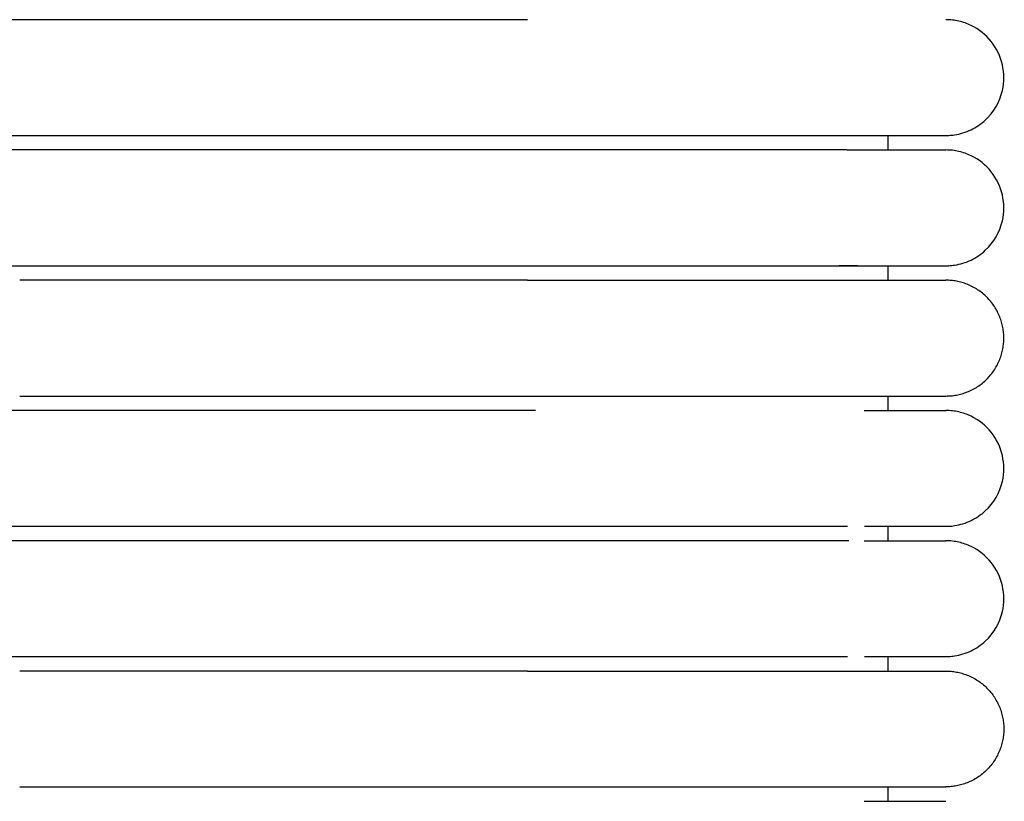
# Model space of a CAD drawing. Header units: millimetres. Extents: x -31695 to -19845, y -5614 to 7253.
# Tile 207 of 256: x -29446 to -29412, y 5067 to 5094. Entities that reach past the tile are written whole.
import ezdxf

# ---------------------------------------------------------------- set-up
doc = ezdxf.new("R2010")
doc.units = ezdxf.units.MM
doc.layers.add('2d', color=7, linetype='Continuous', true_color=0x000000)

msp = doc.modelspace()

# ---------------------------------------------------------------- linework, layer by layer
at = {"layer": '2d', "linetype": 'Continuous', "lineweight": -3}
for points, weights, knots in [([(-29446.065, 5094.495), (-29448.964, 5094.495), (-29451.014, 5094.495), (-29453.065, 5094.495), (-29453.065, 5094.495)], [1, 0.853553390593, 0.853553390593, 0.853553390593, 1], [0, 0, 0, 5.79899, 5.79899, 11.59798, 11.59798, 11.59798]), ([(-29453.065, 5090.495), (-29453.065, 5090.495), (-29451.014, 5090.495), (-29448.964, 5090.495), (-29446.065, 5090.495)], [1, 0.853553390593, 0.853553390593, 0.853553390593, 1], [0, 0, 0, 5.79899, 5.79899, 11.59798, 11.59798, 11.59798]), ([(-29446.065, 5089.995), (-29448.964, 5089.995), (-29451.014, 5089.995), (-29453.065, 5089.995), (-29453.065, 5089.995)], [1, 0.853553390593, 0.853553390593, 0.853553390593, 1], [0, 0, 0, 5.79899, 5.79899, 11.59798, 11.59798, 11.59798]), ([(-29453.065, 5085.995), (-29453.065, 5085.995), (-29451.014, 5085.995), (-29448.964, 5085.995), (-29446.065, 5085.995)], [1, 0.853553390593, 0.853553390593, 0.853553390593, 1], [0, 0, 0, 5.79899, 5.79899, 11.59798, 11.59798, 11.59798]), ([(-29428.526, 5085.495), (-29423.555, 5085.495), (-29420.04, 5085.495), (-29417.69, 5085.495), (-29416.884, 5085.495)], [1, 0.853553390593, 0.853553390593, 0.853553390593, 0.919067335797], [0, 0, 0, 9.941125, 9.941125, 16.590224, 16.590224, 16.590224]), ([(-29414.065, 5081.495), (-29412.065, 5081.495), (-29412.065, 5083.495), (-29412.065, 5085.495), (-29414.065, 5085.495)], [1, 0.707106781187, 1, 0.707106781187, 1], [0, 0, 0, 1.570796, 1.570796, 3.141593, 3.141593, 3.141593]), ([(-29428.526, 5081.495), (-29423.555, 5081.495), (-29420.04, 5081.495), (-29417.69, 5081.495), (-29416.884, 5081.495)], [1, 0.853553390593, 0.853553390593, 0.853553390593, 0.919067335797], [0, 0, 0, 9.941125, 9.941125, 16.590224, 16.590224, 16.590224]), ([(-29446.065, 5080.995), (-29448.964, 5080.995), (-29451.014, 5080.995), (-29453.065, 5080.995), (-29453.065, 5080.995)], [1, 0.853553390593, 0.853553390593, 0.853553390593, 1], [0, 0, 0, 5.79899, 5.79899, 11.59798, 11.59798, 11.59798]), ([(-29453.065, 5076.995), (-29453.065, 5076.995), (-29451.014, 5076.995), (-29448.964, 5076.995), (-29446.065, 5076.995)], [1, 0.853553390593, 0.853553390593, 0.853553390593, 1], [0, 0, 0, 5.79899, 5.79899, 11.59798, 11.59798, 11.59798]), ([(-29446.065, 5076.495), (-29448.964, 5076.495), (-29451.014, 5076.495), (-29453.065, 5076.495), (-29453.065, 5076.495)], [1, 0.853553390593, 0.853553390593, 0.853553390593, 1], [0, 0, 0, 5.79899, 5.79899, 11.59798, 11.59798, 11.59798]), ([(-29453.065, 5072.495), (-29453.065, 5072.495), (-29451.014, 5072.495), (-29448.964, 5072.495), (-29446.065, 5072.495)], [1, 0.853553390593, 0.853553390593, 0.853553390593, 1], [0, 0, 0, 5.79899, 5.79899, 11.59798, 11.59798, 11.59798]), ([(-29428.526, 5071.995), (-29423.555, 5071.995), (-29420.04, 5071.995), (-29417.69, 5071.995), (-29416.884, 5071.995)], [1, 0.853553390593, 0.853553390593, 0.853553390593, 0.919067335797], [0, 0, 0, 9.941125, 9.941125, 16.590224, 16.590224, 16.590224]), ([(-29414.065, 5071.995), (-29412.065, 5071.995), (-29412.065, 5069.995), (-29412.065, 5067.995), (-29414.065, 5067.995)], [1, 0.707106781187, 1, 0.707106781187, 1], [9.424778, 9.424778, 9.424778, 12.566371, 12.566371, 15.707963, 15.707963, 15.707963]), ([(-29428.526, 5067.995), (-29423.555, 5067.995), (-29420.04, 5067.995), (-29417.69, 5067.995), (-29416.884, 5067.995)], [1, 0.853553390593, 0.853553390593, 0.853553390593, 0.919067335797], [0, 0, 0, 9.941125, 9.941125, 16.590224, 16.590224, 16.590224])]:
    msp.add_rational_spline(points, weights, degree=2, knots=knots, dxfattribs=at)
for points, degree in [([(-29428.526, 5094.495), (-29437.295, 5094.495), (-29446.065, 5094.495)], 2), ([(-29446.065, 5090.495), (-29437.295, 5090.495), (-29428.526, 5090.495)], 2), ([(-29416.065, 5089.995), (-29416.065, 5090.245), (-29416.065, 5090.495)], 2), ([(-29428.526, 5089.995), (-29437.295, 5089.995), (-29446.065, 5089.995)], 2), ([(-29446.065, 5085.995), (-29437.295, 5085.995), (-29428.526, 5085.995)], 2), ([(-29416.065, 5085.495), (-29416.065, 5085.745), (-29416.065, 5085.995)], 2), ([(-29428.526, 5085.495), (-29437.295, 5085.495), (-29446.065, 5085.495)], 2), ([(-29446.065, 5081.495), (-29437.295, 5081.495), (-29428.526, 5081.495)], 2), ([(-29416.065, 5080.995), (-29416.065, 5081.245), (-29416.065, 5081.495)], 2), ([(-29428.526, 5080.995), (-29437.295, 5080.995), (-29446.065, 5080.995)], 2), ([(-29428.249, 5080.995), (-29428.675, 5080.995), (-29429.102, 5080.995), (-29429.526, 5080.995)], 3), ([(-29446.065, 5076.995), (-29437.295, 5076.995), (-29428.526, 5076.995)], 2), ([(-29416.065, 5076.495), (-29416.065, 5076.745), (-29416.065, 5076.995)], 2), ([(-29414.064, 5076.995), (-29414.064, 5076.995), (-29414.065, 5076.995), (-29414.065, 5076.995)], 3), ([(-29417.414, 5076.495), (-29431.739, 5076.495), (-29446.065, 5076.495)], 2), ([(-29446.065, 5072.495), (-29437.295, 5072.495), (-29428.526, 5072.495)], 2), ([(-29416.065, 5071.995), (-29416.065, 5072.245), (-29416.065, 5072.495)], 2), ([(-29428.526, 5071.995), (-29437.295, 5071.995), (-29446.065, 5071.995)], 2), ([(-29446.065, 5067.995), (-29437.295, 5067.995), (-29428.526, 5067.995)], 2), ([(-29416.065, 5067.495), (-29416.065, 5067.745), (-29416.065, 5067.995)], 2)]:
    msp.add_open_spline(points, degree=degree, dxfattribs=at)
for points, knots in [([(-29414.064, 5090.495), (-29414.031, 5090.495), (-29413.998, 5090.496), (-29413.898, 5090.501), (-29413.832, 5090.508), (-29413.766, 5090.517), (-29413.569, 5090.547), (-29413.377, 5090.607), (-29413.197, 5090.693), (-29413.017, 5090.78), (-29412.85, 5090.893), (-29412.704, 5091.029), (-29412.412, 5091.3), (-29412.203, 5091.661), (-29412.114, 5092.05), (-29412.048, 5092.342), (-29412.048, 5092.649), (-29412.115, 5092.94), (-29412.182, 5093.232), (-29412.314, 5093.508), (-29412.501, 5093.742), (-29412.687, 5093.976), (-29412.928, 5094.167), (-29413.197, 5094.297), (-29413.332, 5094.362), (-29413.474, 5094.412), (-29413.62, 5094.445), (-29413.693, 5094.462), (-29413.767, 5094.474), (-29413.878, 5094.487), (-29413.915, 5094.49), (-29413.981, 5094.493), (-29414.037, 5094.494), (-29414.065, 5094.495)], [23.445755, 23.445755, 23.445755, 23.445755, 23.445788, 23.445788, 23.445855, 23.445855, 23.445855, 24.0463, 24.0463, 24.0463, 24.64711, 24.64711, 24.64711, 25.861392, 25.861392, 25.861392, 26.766949, 26.766949, 26.766949, 27.671853, 27.671853, 27.671853, 28.577118, 28.577118, 28.577118, 29.026857, 29.026857, 29.026857, 29.266295, 29.266295, 29.386007, 29.386007, 29.47573, 29.47573, 29.47573, 29.47573]), ([(-29428.526, 5090.495), (-29428.326, 5090.495), (-29428.121, 5090.495), (-29427.922, 5090.495), (-29427.72, 5090.495), (-29427.519, 5090.495), (-29427.318, 5090.495), (-29427.117, 5090.495), (-29426.916, 5090.495), (-29426.716, 5090.495), (-29426.516, 5090.495), (-29426.317, 5090.495), (-29426.118, 5090.495), (-29425.919, 5090.495), (-29425.722, 5090.495), (-29425.525, 5090.495), (-29425.329, 5090.495), (-29425.133, 5090.495), (-29424.939, 5090.495), (-29424.745, 5090.495), (-29424.553, 5090.495), (-29424.362, 5090.495), (-29424.171, 5090.495), (-29423.982, 5090.495), (-29423.795, 5090.495), (-29423.607, 5090.495), (-29423.422, 5090.495), (-29423.241, 5090.495), (-29423.059, 5090.495), (-29422.88, 5090.495), (-29422.705, 5090.495), (-29422.53, 5090.495), (-29422.358, 5090.495), (-29422.189, 5090.495), (-29422.02, 5090.495), (-29421.855, 5090.495), (-29421.693, 5090.495), (-29421.531, 5090.495), (-29421.372, 5090.495), (-29421.218, 5090.495), (-29421.14, 5090.495), (-29421.064, 5090.495), (-29420.988, 5090.495), (-29420.912, 5090.495), (-29420.838, 5090.495), (-29420.764, 5090.495), (-29420.616, 5090.495), (-29420.473, 5090.495), (-29420.333, 5090.495), (-29420.263, 5090.495), (-29420.194, 5090.495), (-29420.126, 5090.495), (-29420.058, 5090.495), (-29419.991, 5090.495), (-29419.925, 5090.495), (-29419.921, 5090.495), (-29419.917, 5090.495), (-29419.913, 5090.495), (-29419.909, 5090.495), (-29419.905, 5090.495), (-29419.901, 5090.495), (-29419.894, 5090.495), (-29419.886, 5090.495), (-29419.878, 5090.495), (-29419.874, 5090.495), (-29419.87, 5090.495), (-29419.866, 5090.495), (-29419.863, 5090.495), (-29419.859, 5090.495), (-29419.855, 5090.495), (-29419.847, 5090.495), (-29419.839, 5090.495), (-29419.832, 5090.495), (-29419.816, 5090.495), (-29419.801, 5090.495), (-29419.785, 5090.495), (-29419.77, 5090.495), (-29419.755, 5090.495), (-29419.739, 5090.495), (-29419.709, 5090.495), (-29419.678, 5090.495), (-29419.648, 5090.495), (-29419.618, 5090.495), (-29419.588, 5090.495), (-29419.558, 5090.495), (-29419.527, 5090.495), (-29419.498, 5090.495), (-29419.468, 5090.495), (-29419.438, 5090.495), (-29419.408, 5090.495), (-29419.379, 5090.495), (-29419.35, 5090.495), (-29419.32, 5090.495), (-29419.291, 5090.495), (-29419.262, 5090.495), (-29419.233, 5090.495), (-29419.204, 5090.495), (-29419.175, 5090.495), (-29419.147, 5090.495), (-29419.118, 5090.495), (-29419.09, 5090.495), (-29419.061, 5090.495), (-29419.033, 5090.495), (-29419.019, 5090.495), (-29419.005, 5090.495), (-29418.991, 5090.495), (-29418.984, 5090.495), (-29418.977, 5090.495), (-29418.97, 5090.495), (-29418.963, 5090.495), (-29418.956, 5090.495), (-29418.949, 5090.495), (-29418.921, 5090.495), (-29418.893, 5090.495), (-29418.866, 5090.495), (-29418.756, 5090.495), (-29418.649, 5090.495), (-29418.544, 5090.495), (-29418.518, 5090.495), (-29418.492, 5090.495), (-29418.467, 5090.495), (-29418.441, 5090.495), (-29418.416, 5090.495), (-29418.39, 5090.495), (-29418.378, 5090.495), (-29418.365, 5090.495), (-29418.353, 5090.495), (-29418.34, 5090.495), (-29418.328, 5090.495), (-29418.315, 5090.495), (-29418.29, 5090.495), (-29418.266, 5090.495), (-29418.241, 5090.495), (-29418.235, 5090.495), (-29418.229, 5090.495), (-29418.223, 5090.495), (-29418.217, 5090.495), (-29418.211, 5090.495), (-29418.205, 5090.495), (-29418.192, 5090.495), (-29418.18, 5090.495), (-29418.168, 5090.495), (-29418.162, 5090.495), (-29418.156, 5090.495), (-29418.15, 5090.495), (-29418.147, 5090.495), (-29418.144, 5090.495), (-29418.132, 5090.495), (-29418.121, 5090.495), (-29418.109, 5090.495), (-29418.097, 5090.495), (-29418.05, 5090.495), (-29418.003, 5090.495), (-29417.958, 5090.495), (-29417.912, 5090.495), (-29417.868, 5090.495), (-29417.824, 5090.495), (-29417.819, 5090.495), (-29417.813, 5090.495), (-29417.808, 5090.495), (-29417.802, 5090.495), (-29417.797, 5090.495), (-29417.791, 5090.495), (-29417.786, 5090.495), (-29417.781, 5090.495), (-29417.775, 5090.495), (-29417.77, 5090.495), (-29417.765, 5090.495), (-29417.759, 5090.495), (-29417.738, 5090.495), (-29417.717, 5090.495), (-29417.696, 5090.495), (-29417.685, 5090.495), (-29417.675, 5090.495), (-29417.665, 5090.495), (-29417.654, 5090.495), (-29417.644, 5090.495), (-29417.634, 5090.495), (-29417.629, 5090.495), (-29417.624, 5090.495), (-29417.619, 5090.495), (-29417.616, 5090.495), (-29417.613, 5090.495), (-29417.603, 5090.495), (-29417.593, 5090.495), (-29417.583, 5090.495), (-29417.573, 5090.495), (-29417.568, 5090.495), (-29417.563, 5090.495), (-29417.558, 5090.495), (-29417.553, 5090.495), (-29417.548, 5090.495), (-29417.544, 5090.495), (-29417.541, 5090.495), (-29417.539, 5090.495), (-29417.529, 5090.495), (-29417.524, 5090.495), (-29417.519, 5090.495), (-29417.507, 5090.495), (-29417.504, 5090.495), (-29417.502, 5090.495), (-29417.492, 5090.495), (-29417.49, 5090.495), (-29417.488, 5090.495), (-29417.478, 5090.495), (-29417.476, 5090.495), (-29417.473, 5090.495), (-29417.462, 5090.495), (-29417.207, 5090.495), (-29416.997, 5090.495), (-29416.883, 5090.495)], [0, 0, 0, 0, 0.604387, 0.604387, 0.604387, 1.209972, 1.209972, 1.209972, 1.816662, 1.816662, 1.816662, 2.424351, 2.424351, 2.424351, 3.032935, 3.032935, 3.032935, 3.642323, 3.642323, 3.642323, 4.25245, 4.25245, 4.25245, 4.863292, 4.863292, 4.863292, 5.473249, 5.473249, 5.473249, 6.077561, 6.077561, 6.077561, 6.676544, 6.676544, 6.676544, 7.270255, 7.270255, 7.270255, 7.858627, 7.858627, 7.858627, 8.150757, 8.150757, 8.150757, 8.441498, 8.441498, 8.441498, 9.018741, 9.018741, 9.018741, 9.305141, 9.305141, 9.305141, 9.590027, 9.590027, 9.590027, 9.60676, 9.60676, 9.60676, 9.623504, 9.623504, 9.623504, 9.657015, 9.657015, 9.657015, 9.673781, 9.673781, 9.673781, 9.690555, 9.690555, 9.690555, 9.724125, 9.724125, 9.724125, 9.791354, 9.791354, 9.791354, 9.8587, 9.8587, 9.8587, 9.993741, 9.993741, 9.993741, 10.129242, 10.129242, 10.129242, 10.265196, 10.265196, 10.265196, 10.401598, 10.401598, 10.401598, 10.538442, 10.538442, 10.538442, 10.675722, 10.675722, 10.675722, 10.813432, 10.813432, 10.813432, 10.951567, 10.951567, 10.951567, 11.020793, 11.020793, 11.020793, 11.055445, 11.055445, 11.055445, 11.090124, 11.090124, 11.090124, 11.229095, 11.229095, 11.229095, 11.789084, 11.789084, 11.789084, 11.930076, 11.930076, 11.930076, 12.071463, 12.071463, 12.071463, 12.142304, 12.142304, 12.142304, 12.213242, 12.213242, 12.213242, 12.355411, 12.355411, 12.355411, 12.391014, 12.391014, 12.391014, 12.426641, 12.426641, 12.426641, 12.497968, 12.497968, 12.497968, 12.533668, 12.533668, 12.533668, 12.569392, 12.569392, 12.569392, 12.640913, 12.640913, 12.640913, 12.927958, 12.927958, 12.927958, 13.216546, 13.216546, 13.216546, 13.252728, 13.252728, 13.252728, 13.288934, 13.288934, 13.288934, 13.325165, 13.325165, 13.325165, 13.36142, 13.36142, 13.36142, 13.506681, 13.506681, 13.506681, 13.579457, 13.579457, 13.579457, 13.652332, 13.652332, 13.652332, 13.688806, 13.688806, 13.688806, 13.725304, 13.725304, 13.725304, 13.798374, 13.798374, 13.798374, 13.834947, 13.834947, 13.834947, 13.871544, 13.871544, 13.871544, 13.908165, 13.908165, 13.908165, 13.963144, 13.963144, 13.963144, 13.999828, 13.999828, 13.999828, 14.036537, 14.036537, 14.036537, 14.077864, 14.077864, 14.077864, 16.054445, 16.054445, 16.054445, 16.054445]), ([(-29416.883, 5090.495), (-29416.2, 5090.495), (-29415.638, 5090.495), (-29415.202, 5090.495), (-29414.832, 5090.495), (-29414.554, 5090.495), (-29414.365, 5090.495), (-29414.177, 5090.495), (-29414.078, 5090.495), (-29414.065, 5090.495)], [0, 0, 0, 0, 8.585613, 8.585613, 8.585613, 15.831597, 15.831597, 15.831597, 22.972386, 22.972386, 22.972386, 22.972386]), ([(-29417.471, 5089.995), (-29417.519, 5089.995), (-29417.524, 5089.995), (-29417.529, 5089.995), (-29417.531, 5089.995), (-29417.534, 5089.995), (-29417.543, 5089.995), (-29417.548, 5089.995), (-29417.553, 5089.995), (-29417.558, 5089.995), (-29417.563, 5089.995), (-29417.568, 5089.995), (-29417.573, 5089.995), (-29417.583, 5089.995), (-29417.593, 5089.995), (-29417.603, 5089.995), (-29417.606, 5089.995), (-29417.608, 5089.995), (-29417.618, 5089.995), (-29417.623, 5089.995), (-29417.628, 5089.995), (-29417.634, 5089.995), (-29417.644, 5089.995), (-29417.654, 5089.995), (-29417.664, 5089.995), (-29417.675, 5089.995), (-29417.685, 5089.995), (-29417.696, 5089.995), (-29417.716, 5089.995), (-29417.738, 5089.995), (-29417.759, 5089.995), (-29417.764, 5089.995), (-29417.77, 5089.995), (-29417.775, 5089.995), (-29417.78, 5089.995), (-29417.786, 5089.995), (-29417.791, 5089.995), (-29417.797, 5089.995), (-29417.802, 5089.995), (-29417.807, 5089.995), (-29417.813, 5089.995), (-29417.818, 5089.995), (-29417.824, 5089.995), (-29417.867, 5089.995), (-29417.912, 5089.995), (-29417.958, 5089.995), (-29418.003, 5089.995), (-29418.049, 5089.995), (-29418.097, 5089.995), (-29418.109, 5089.995), (-29418.12, 5089.995), (-29418.132, 5089.995), (-29418.135, 5089.995), (-29418.138, 5089.995), (-29418.15, 5089.995), (-29418.156, 5089.995), (-29418.162, 5089.995), (-29418.168, 5089.995), (-29418.18, 5089.995), (-29418.192, 5089.995), (-29418.204, 5089.995), (-29418.211, 5089.995), (-29418.217, 5089.995), (-29418.223, 5089.995), (-29418.229, 5089.995), (-29418.235, 5089.995), (-29418.241, 5089.995), (-29418.265, 5089.995), (-29418.29, 5089.995), (-29418.315, 5089.995), (-29418.327, 5089.995), (-29418.34, 5089.995), (-29418.352, 5089.995), (-29418.365, 5089.995), (-29418.378, 5089.995), (-29418.39, 5089.995), (-29418.415, 5089.995), (-29418.441, 5089.995), (-29418.467, 5089.995), (-29418.492, 5089.995), (-29418.518, 5089.995), (-29418.544, 5089.995), (-29418.648, 5089.995), (-29418.756, 5089.995), (-29418.866, 5089.995), (-29418.893, 5089.995), (-29418.921, 5089.995), (-29418.949, 5089.995), (-29418.956, 5089.995), (-29418.963, 5089.995), (-29418.97, 5089.995), (-29418.977, 5089.995), (-29418.984, 5089.995), (-29418.991, 5089.995), (-29419.005, 5089.995), (-29419.019, 5089.995), (-29419.033, 5089.995), (-29419.061, 5089.995), (-29419.089, 5089.995), (-29419.118, 5089.995), (-29419.146, 5089.995), (-29419.175, 5089.995), (-29419.204, 5089.995), (-29419.233, 5089.995), (-29419.262, 5089.995), (-29419.291, 5089.995), (-29419.32, 5089.995), (-29419.349, 5089.995), (-29419.379, 5089.995), (-29419.408, 5089.995), (-29419.438, 5089.995), (-29419.468, 5089.995), (-29419.497, 5089.995), (-29419.527, 5089.995), (-29419.557, 5089.995), (-29419.587, 5089.995), (-29419.618, 5089.995), (-29419.648, 5089.995), (-29419.678, 5089.995), (-29419.709, 5089.995), (-29419.739, 5089.995), (-29419.755, 5089.995), (-29419.77, 5089.995), (-29419.785, 5089.995), (-29419.801, 5089.995), (-29419.816, 5089.995), (-29419.831, 5089.995), (-29419.839, 5089.995), (-29419.847, 5089.995), (-29419.855, 5089.995), (-29419.859, 5089.995), (-29419.862, 5089.995), (-29419.866, 5089.995), (-29419.87, 5089.995), (-29419.874, 5089.995), (-29419.878, 5089.995), (-29419.886, 5089.995), (-29419.893, 5089.995), (-29419.901, 5089.995), (-29419.905, 5089.995), (-29419.909, 5089.995), (-29419.913, 5089.995), (-29419.917, 5089.995), (-29419.921, 5089.995), (-29419.924, 5089.995), (-29419.991, 5089.995), (-29420.058, 5089.995), (-29420.126, 5089.995), (-29420.194, 5089.995), (-29420.263, 5089.995), (-29420.333, 5089.995), (-29420.472, 5089.995), (-29420.616, 5089.995), (-29420.764, 5089.995), (-29420.838, 5089.995), (-29420.912, 5089.995), (-29420.988, 5089.995), (-29421.064, 5089.995), (-29421.14, 5089.995), (-29421.217, 5089.995), (-29421.372, 5089.995), (-29421.531, 5089.995), (-29421.693, 5089.995), (-29421.855, 5089.995), (-29422.021, 5089.995), (-29422.189, 5089.995), (-29422.358, 5089.995), (-29422.53, 5089.995), (-29422.705, 5089.995), (-29422.88, 5089.995), (-29423.059, 5089.995), (-29423.24, 5089.995), (-29423.423, 5089.995), (-29423.608, 5089.995), (-29423.795, 5089.995), (-29423.982, 5089.995), (-29424.171, 5089.995), (-29424.362, 5089.995), (-29424.553, 5089.995), (-29424.745, 5089.995), (-29424.939, 5089.995), (-29425.133, 5089.995), (-29425.329, 5089.995), (-29425.525, 5089.995), (-29425.722, 5089.995), (-29425.919, 5089.995), (-29426.118, 5089.995), (-29426.317, 5089.995), (-29426.516, 5089.995), (-29426.716, 5089.995), (-29426.916, 5089.995), (-29427.117, 5089.995), (-29427.318, 5089.995), (-29427.519, 5089.995), (-29427.72, 5089.995), (-29427.922, 5089.995), (-29428.123, 5089.995), (-29428.324, 5089.995), (-29428.526, 5089.995)], [3.694607, 3.694607, 3.694607, 3.694607, 3.731545, 3.731545, 3.731545, 3.768457, 3.768457, 3.768457, 3.805345, 3.805345, 3.805345, 3.842208, 3.842208, 3.842208, 3.915859, 3.915859, 3.915859, 3.952647, 3.952647, 3.952647, 3.989411, 3.989411, 3.989411, 4.062864, 4.062864, 4.062864, 4.136219, 4.136219, 4.136219, 4.282632, 4.282632, 4.282632, 4.319175, 4.319175, 4.319175, 4.355694, 4.355694, 4.355694, 4.392188, 4.392188, 4.392188, 4.428658, 4.428658, 4.428658, 4.719532, 4.719532, 4.719532, 5.008851, 5.008851, 5.008851, 5.080939, 5.080939, 5.080939, 5.116947, 5.116947, 5.116947, 5.152931, 5.152931, 5.152931, 5.224825, 5.224825, 5.224825, 5.260735, 5.260735, 5.260735, 5.296621, 5.296621, 5.296621, 5.439918, 5.439918, 5.439918, 5.51142, 5.51142, 5.51142, 5.582823, 5.582823, 5.582823, 5.725331, 5.725331, 5.725331, 5.867442, 5.867442, 5.867442, 6.431848, 6.431848, 6.431848, 6.571922, 6.571922, 6.571922, 6.606876, 6.606876, 6.606876, 6.641804, 6.641804, 6.641804, 6.71158, 6.71158, 6.71158, 6.850811, 6.850811, 6.850811, 6.989614, 6.989614, 6.989614, 7.127983, 7.127983, 7.127983, 7.265913, 7.265913, 7.265913, 7.403397, 7.403397, 7.403397, 7.540431, 7.540431, 7.540431, 7.677007, 7.677007, 7.677007, 7.81312, 7.81312, 7.81312, 7.881001, 7.881001, 7.881001, 7.948764, 7.948764, 7.948764, 7.982601, 7.982601, 7.982601, 7.999508, 7.999508, 7.999508, 8.016408, 8.016408, 8.016408, 8.050185, 8.050185, 8.050185, 8.067062, 8.067062, 8.067062, 8.083928, 8.083928, 8.083928, 8.371071, 8.371071, 8.371071, 8.65974, 8.65974, 8.65974, 9.24154, 9.24154, 9.24154, 9.534585, 9.534585, 9.534585, 9.829029, 9.829029, 9.829029, 10.422047, 10.422047, 10.422047, 11.02045, 11.02045, 11.02045, 11.624173, 11.624173, 11.624173, 12.233259, 12.233259, 12.233259, 12.848035, 12.848035, 12.848035, 13.463705, 13.463705, 13.463705, 14.078653, 14.078653, 14.078653, 14.692866, 14.692866, 14.692866, 15.306262, 15.306262, 15.306262, 15.918756, 15.918756, 15.918756, 16.530251, 16.530251, 16.530251, 17.140624, 17.140624, 17.140624, 17.749794, 17.749794, 17.749794, 17.749794]), ([(-29417.471, 5089.995), (-29416.512, 5089.995), (-29415.756, 5089.995), (-29415.203, 5089.995), (-29414.833, 5089.995), (-29414.554, 5089.995), (-29414.365, 5089.995), (-29414.177, 5089.995), (-29414.079, 5089.995), (-29414.065, 5089.995)], [-2.301217, -2.301217, -2.301217, -2.301217, 8.679034, 8.679034, 8.679034, 15.964694, 15.964694, 15.964694, 23.144583, 23.144583, 23.144583, 23.144583]), ([(-29414.064, 5085.995), (-29414.031, 5085.995), (-29413.998, 5085.996), (-29413.898, 5086.001), (-29413.832, 5086.008), (-29413.766, 5086.017), (-29413.569, 5086.047), (-29413.377, 5086.107), (-29413.197, 5086.193), (-29413.017, 5086.28), (-29412.85, 5086.393), (-29412.704, 5086.529), (-29412.412, 5086.8), (-29412.203, 5087.161), (-29412.114, 5087.55), (-29412.048, 5087.842), (-29412.048, 5088.149), (-29412.115, 5088.44), (-29412.182, 5088.732), (-29412.314, 5089.008), (-29412.501, 5089.242), (-29412.687, 5089.476), (-29412.928, 5089.667), (-29413.197, 5089.797), (-29413.332, 5089.862), (-29413.474, 5089.912), (-29413.62, 5089.945), (-29413.693, 5089.962), (-29413.767, 5089.974), (-29413.878, 5089.987), (-29413.915, 5089.99), (-29413.981, 5089.993), (-29414.037, 5089.994), (-29414.065, 5089.995)], [23.445372, 23.445372, 23.445372, 23.445372, 23.445533, 23.445533, 23.445855, 23.445855, 23.445855, 24.046299, 24.046299, 24.046299, 24.64711, 24.64711, 24.64711, 25.861392, 25.861392, 25.861392, 26.766948, 26.766948, 26.766948, 27.671853, 27.671853, 27.671853, 28.577118, 28.577118, 28.577118, 29.026856, 29.026856, 29.026856, 29.266295, 29.266295, 29.386007, 29.386007, 29.475729, 29.475729, 29.475729, 29.475729]), ([(-29428.526, 5085.995), (-29428.326, 5085.995), (-29428.121, 5085.995), (-29427.922, 5085.995), (-29427.72, 5085.995), (-29427.519, 5085.995), (-29427.318, 5085.995), (-29427.117, 5085.995), (-29426.916, 5085.995), (-29426.716, 5085.995), (-29426.516, 5085.995), (-29426.317, 5085.995), (-29426.118, 5085.995), (-29425.919, 5085.995), (-29425.722, 5085.995), (-29425.525, 5085.995), (-29425.329, 5085.995), (-29425.133, 5085.995), (-29424.939, 5085.995), (-29424.745, 5085.995), (-29424.553, 5085.995), (-29424.362, 5085.995), (-29424.171, 5085.995), (-29423.982, 5085.995), (-29423.795, 5085.995), (-29423.608, 5085.995), (-29423.423, 5085.995), (-29423.241, 5085.995), (-29423.059, 5085.995), (-29422.88, 5085.995), (-29422.705, 5085.995), (-29422.53, 5085.995), (-29422.358, 5085.995), (-29422.189, 5085.995), (-29422.021, 5085.995), (-29421.856, 5085.995), (-29421.693, 5085.995), (-29421.531, 5085.995), (-29421.372, 5085.995), (-29421.218, 5085.995), (-29421.14, 5085.995), (-29421.064, 5085.995), (-29420.988, 5085.995), (-29420.913, 5085.995), (-29420.838, 5085.995), (-29420.764, 5085.995), (-29420.616, 5085.995), (-29420.473, 5085.995), (-29420.333, 5085.995), (-29420.263, 5085.995), (-29420.194, 5085.995), (-29420.126, 5085.995), (-29420.058, 5085.995), (-29419.991, 5085.995), (-29419.925, 5085.995), (-29419.921, 5085.995), (-29419.917, 5085.995), (-29419.913, 5085.995), (-29419.909, 5085.995), (-29419.905, 5085.995), (-29419.901, 5085.995), (-29419.894, 5085.995), (-29419.886, 5085.995), (-29419.878, 5085.995), (-29419.874, 5085.995), (-29419.87, 5085.995), (-29419.866, 5085.995), (-29419.863, 5085.995), (-29419.859, 5085.995), (-29419.855, 5085.995), (-29419.847, 5085.995), (-29419.839, 5085.995), (-29419.832, 5085.995), (-29419.816, 5085.995), (-29419.801, 5085.995), (-29419.785, 5085.995), (-29419.77, 5085.995), (-29419.755, 5085.995), (-29419.739, 5085.995), (-29419.709, 5085.995), (-29419.678, 5085.995), (-29419.648, 5085.995), (-29419.618, 5085.995), (-29419.588, 5085.995), (-29419.558, 5085.995), (-29419.527, 5085.995), (-29419.498, 5085.995), (-29419.468, 5085.995), (-29419.438, 5085.995), (-29419.408, 5085.995), (-29419.379, 5085.995), (-29419.35, 5085.995), (-29419.32, 5085.995), (-29419.291, 5085.995), (-29419.262, 5085.995), (-29419.233, 5085.995), (-29419.204, 5085.995), (-29419.175, 5085.995), (-29419.147, 5085.995), (-29419.118, 5085.995), (-29419.09, 5085.995), (-29419.061, 5085.995), (-29419.033, 5085.995), (-29419.019, 5085.995), (-29419.005, 5085.995), (-29418.991, 5085.995), (-29418.984, 5085.995), (-29418.977, 5085.995), (-29418.97, 5085.995), (-29418.963, 5085.995), (-29418.956, 5085.995), (-29418.949, 5085.995), (-29418.921, 5085.995), (-29418.893, 5085.995), (-29418.866, 5085.995), (-29418.756, 5085.995), (-29418.649, 5085.995), (-29418.544, 5085.995), (-29418.518, 5085.995), (-29418.492, 5085.995), (-29418.467, 5085.995), (-29418.441, 5085.995), (-29418.416, 5085.995), (-29418.39, 5085.995), (-29418.378, 5085.995), (-29418.365, 5085.995), (-29418.353, 5085.995), (-29418.34, 5085.995), (-29418.328, 5085.995), (-29418.315, 5085.995), (-29418.29, 5085.995), (-29418.266, 5085.995), (-29418.241, 5085.995), (-29418.235, 5085.995), (-29418.229, 5085.995), (-29418.223, 5085.995), (-29418.217, 5085.995), (-29418.211, 5085.995), (-29418.205, 5085.995), (-29418.192, 5085.995), (-29418.18, 5085.995), (-29418.168, 5085.995), (-29418.162, 5085.995), (-29418.156, 5085.995), (-29418.15, 5085.995), (-29418.147, 5085.995), (-29418.144, 5085.995), (-29418.132, 5085.995), (-29418.121, 5085.995), (-29418.109, 5085.995), (-29418.097, 5085.995), (-29418.05, 5085.995), (-29418.003, 5085.995), (-29417.958, 5085.995), (-29417.912, 5085.995), (-29417.868, 5085.995), (-29417.824, 5085.995), (-29417.819, 5085.995), (-29417.813, 5085.995), (-29417.808, 5085.995), (-29417.802, 5085.995), (-29417.797, 5085.995), (-29417.791, 5085.995), (-29417.786, 5085.995), (-29417.781, 5085.995), (-29417.775, 5085.995), (-29417.77, 5085.995), (-29417.765, 5085.995), (-29417.759, 5085.995), (-29417.738, 5085.995), (-29417.717, 5085.995), (-29417.696, 5085.995), (-29417.685, 5085.995), (-29417.675, 5085.995), (-29417.665, 5085.995), (-29417.654, 5085.995), (-29417.644, 5085.995), (-29417.634, 5085.995), (-29417.629, 5085.995), (-29417.624, 5085.995), (-29417.619, 5085.995), (-29417.616, 5085.995), (-29417.613, 5085.995), (-29417.603, 5085.995), (-29417.593, 5085.995), (-29417.583, 5085.995), (-29417.573, 5085.995), (-29417.568, 5085.995), (-29417.563, 5085.995), (-29417.558, 5085.995), (-29417.553, 5085.995), (-29417.548, 5085.995), (-29417.544, 5085.995), (-29417.541, 5085.995), (-29417.539, 5085.995), (-29417.529, 5085.995), (-29417.524, 5085.995), (-29417.519, 5085.995), (-29417.507, 5085.995), (-29417.504, 5085.995), (-29417.502, 5085.995), (-29417.492, 5085.995), (-29417.49, 5085.995), (-29417.488, 5085.995), (-29417.478, 5085.995), (-29417.476, 5085.995), (-29417.473, 5085.995), (-29417.462, 5085.995), (-29417.08, 5085.995), (-29416.799, 5085.995), (-29417.753, 5085.994)], [0, 0, 0, 0, 0.604387, 0.604387, 0.604387, 1.209972, 1.209972, 1.209972, 1.816663, 1.816663, 1.816663, 2.424352, 2.424352, 2.424352, 3.032935, 3.032935, 3.032935, 3.642323, 3.642323, 3.642323, 4.25245, 4.25245, 4.25245, 4.863292, 4.863292, 4.863292, 5.473249, 5.473249, 5.473249, 6.077561, 6.077561, 6.077561, 6.676544, 6.676544, 6.676544, 7.270256, 7.270256, 7.270256, 7.858627, 7.858627, 7.858627, 8.150757, 8.150757, 8.150757, 8.441499, 8.441499, 8.441499, 9.018741, 9.018741, 9.018741, 9.305142, 9.305142, 9.305142, 9.590028, 9.590028, 9.590028, 9.60676, 9.60676, 9.60676, 9.623504, 9.623504, 9.623504, 9.657015, 9.657015, 9.657015, 9.673782, 9.673782, 9.673782, 9.690556, 9.690556, 9.690556, 9.724126, 9.724126, 9.724126, 9.791354, 9.791354, 9.791354, 9.8587, 9.8587, 9.8587, 9.993742, 9.993742, 9.993742, 10.129243, 10.129243, 10.129243, 10.265197, 10.265197, 10.265197, 10.401599, 10.401599, 10.401599, 10.538443, 10.538443, 10.538443, 10.675722, 10.675722, 10.675722, 10.813432, 10.813432, 10.813432, 10.951568, 10.951568, 10.951568, 11.020794, 11.020794, 11.020794, 11.055446, 11.055446, 11.055446, 11.090124, 11.090124, 11.090124, 11.229096, 11.229096, 11.229096, 11.789085, 11.789085, 11.789085, 11.930077, 11.930077, 11.930077, 12.071464, 12.071464, 12.071464, 12.142304, 12.142304, 12.142304, 12.213243, 12.213243, 12.213243, 12.355411, 12.355411, 12.355411, 12.391015, 12.391015, 12.391015, 12.426642, 12.426642, 12.426642, 12.497969, 12.497969, 12.497969, 12.533669, 12.533669, 12.533669, 12.569393, 12.569393, 12.569393, 12.640914, 12.640914, 12.640914, 12.927959, 12.927959, 12.927959, 13.216547, 13.216547, 13.216547, 13.252729, 13.252729, 13.252729, 13.288935, 13.288935, 13.288935, 13.325166, 13.325166, 13.325166, 13.361421, 13.361421, 13.361421, 13.506681, 13.506681, 13.506681, 13.579458, 13.579458, 13.579458, 13.652332, 13.652332, 13.652332, 13.688806, 13.688806, 13.688806, 13.725305, 13.725305, 13.725305, 13.798375, 13.798375, 13.798375, 13.834947, 13.834947, 13.834947, 13.871544, 13.871544, 13.871544, 13.908166, 13.908166, 13.908166, 13.963145, 13.963145, 13.963145, 13.999829, 13.999829, 13.999829, 14.036537, 14.036537, 14.036537, 14.077864, 14.077864, 14.077864, 17.037296, 17.037296, 17.037296, 17.037296]), ([(-29417.462, 5085.995), (-29416.512, 5085.995), (-29415.756, 5085.995), (-29415.202, 5085.995), (-29414.832, 5085.995), (-29414.554, 5085.995), (-29414.365, 5085.995), (-29414.177, 5085.995), (-29414.078, 5085.995), (-29414.065, 5085.995)], [-2.281169, -2.281169, -2.281169, -2.281169, 8.604576, 8.604576, 8.604576, 15.841009, 15.841009, 15.841009, 22.972388, 22.972388, 22.972388, 22.972388]), ([(-29416.884, 5080.995), (-29416.198, 5080.995), (-29415.637, 5080.995), (-29415.203, 5080.995), (-29414.833, 5080.995), (-29414.554, 5080.995), (-29414.365, 5080.995), (-29414.177, 5080.995), (-29414.079, 5080.995), (-29414.065, 5080.995)], [0, 0, 0, 0, 8.649968, 8.649968, 8.649968, 15.950267, 15.950267, 15.950267, 23.144583, 23.144583, 23.144583, 23.144583]), ([(-29414.064, 5076.995), (-29414.031, 5076.995), (-29413.998, 5076.996), (-29413.898, 5077.001), (-29413.832, 5077.008), (-29413.766, 5077.017), (-29413.569, 5077.047), (-29413.377, 5077.107), (-29413.197, 5077.193), (-29413.017, 5077.28), (-29412.85, 5077.393), (-29412.704, 5077.529), (-29412.412, 5077.8), (-29412.203, 5078.161), (-29412.114, 5078.55), (-29412.048, 5078.842), (-29412.048, 5079.149), (-29412.115, 5079.44), (-29412.182, 5079.732), (-29412.314, 5080.008), (-29412.501, 5080.242), (-29412.687, 5080.476), (-29412.928, 5080.667), (-29413.197, 5080.797), (-29413.332, 5080.862), (-29413.474, 5080.912), (-29413.62, 5080.945), (-29413.693, 5080.962), (-29413.767, 5080.974), (-29413.878, 5080.987), (-29413.915, 5080.99), (-29413.981, 5080.993), (-29414.037, 5080.994), (-29414.065, 5080.995)], [23.444802, 23.444802, 23.444802, 23.444802, 23.445153, 23.445153, 23.445854, 23.445854, 23.445854, 24.046299, 24.046299, 24.046299, 24.647109, 24.647109, 24.647109, 25.861392, 25.861392, 25.861392, 26.766948, 26.766948, 26.766948, 27.671853, 27.671853, 27.671853, 28.577118, 28.577118, 28.577118, 29.026856, 29.026856, 29.026856, 29.266295, 29.266295, 29.386006, 29.386006, 29.475729, 29.475729, 29.475729, 29.475729]), ([(-29428.526, 5076.995), (-29428.326, 5076.995), (-29428.121, 5076.995), (-29427.922, 5076.995), (-29427.72, 5076.995), (-29427.519, 5076.995), (-29427.318, 5076.995), (-29427.117, 5076.995), (-29426.916, 5076.995), (-29426.716, 5076.995), (-29426.516, 5076.995), (-29426.317, 5076.995), (-29426.118, 5076.995), (-29425.919, 5076.995), (-29425.722, 5076.995), (-29425.525, 5076.995), (-29425.329, 5076.995), (-29425.133, 5076.995), (-29424.939, 5076.995), (-29424.745, 5076.995), (-29424.553, 5076.995), (-29424.362, 5076.995), (-29424.171, 5076.995), (-29423.982, 5076.995), (-29423.795, 5076.995), (-29423.607, 5076.995), (-29423.422, 5076.995), (-29423.241, 5076.995), (-29423.059, 5076.995), (-29422.88, 5076.995), (-29422.705, 5076.995), (-29422.53, 5076.995), (-29422.358, 5076.995), (-29422.189, 5076.995), (-29422.021, 5076.995), (-29421.856, 5076.995), (-29421.693, 5076.995), (-29421.531, 5076.995), (-29421.372, 5076.995), (-29421.218, 5076.995), (-29421.14, 5076.995), (-29421.064, 5076.995), (-29420.988, 5076.995), (-29420.913, 5076.995), (-29420.838, 5076.995), (-29420.764, 5076.995), (-29420.616, 5076.995), (-29420.473, 5076.995), (-29420.333, 5076.995), (-29420.263, 5076.995), (-29420.194, 5076.995), (-29420.126, 5076.995), (-29420.058, 5076.995), (-29419.991, 5076.995), (-29419.925, 5076.995), (-29419.921, 5076.995), (-29419.917, 5076.995), (-29419.913, 5076.995), (-29419.909, 5076.995), (-29419.905, 5076.995), (-29419.901, 5076.995), (-29419.894, 5076.995), (-29419.886, 5076.995), (-29419.878, 5076.995), (-29419.874, 5076.995), (-29419.87, 5076.995), (-29419.866, 5076.995), (-29419.863, 5076.995), (-29419.859, 5076.995), (-29419.855, 5076.995), (-29419.847, 5076.995), (-29419.839, 5076.995), (-29419.832, 5076.995), (-29419.816, 5076.995), (-29419.801, 5076.995), (-29419.785, 5076.995), (-29419.77, 5076.995), (-29419.755, 5076.995), (-29419.739, 5076.995), (-29419.709, 5076.995), (-29419.678, 5076.995), (-29419.648, 5076.995), (-29419.618, 5076.995), (-29419.588, 5076.995), (-29419.558, 5076.995), (-29419.527, 5076.995), (-29419.498, 5076.995), (-29419.468, 5076.995), (-29419.438, 5076.995), (-29419.408, 5076.995), (-29419.379, 5076.995), (-29419.35, 5076.995), (-29419.32, 5076.995), (-29419.291, 5076.995), (-29419.262, 5076.995), (-29419.233, 5076.995), (-29419.204, 5076.995), (-29419.175, 5076.995), (-29419.147, 5076.995), (-29419.118, 5076.995), (-29419.09, 5076.995), (-29419.061, 5076.995), (-29419.033, 5076.995), (-29419.019, 5076.995), (-29419.005, 5076.995), (-29418.991, 5076.995), (-29418.984, 5076.995), (-29418.977, 5076.995), (-29418.97, 5076.995), (-29418.963, 5076.995), (-29418.956, 5076.995), (-29418.949, 5076.995), (-29418.921, 5076.995), (-29418.893, 5076.995), (-29418.866, 5076.995), (-29418.756, 5076.995), (-29418.649, 5076.995), (-29418.544, 5076.995), (-29418.518, 5076.995), (-29418.492, 5076.995), (-29418.467, 5076.995), (-29418.441, 5076.995), (-29418.416, 5076.995), (-29418.39, 5076.995), (-29418.378, 5076.995), (-29418.365, 5076.995), (-29418.353, 5076.995), (-29418.34, 5076.995), (-29418.328, 5076.995), (-29418.315, 5076.995), (-29418.29, 5076.995), (-29418.266, 5076.995), (-29418.241, 5076.995), (-29418.235, 5076.995), (-29418.229, 5076.995), (-29418.223, 5076.995), (-29418.217, 5076.995), (-29418.211, 5076.995), (-29418.205, 5076.995), (-29418.192, 5076.995), (-29418.18, 5076.995), (-29418.168, 5076.995), (-29418.162, 5076.995), (-29418.156, 5076.995), (-29418.15, 5076.995), (-29418.147, 5076.995), (-29418.144, 5076.995), (-29418.132, 5076.995), (-29418.121, 5076.995), (-29418.109, 5076.995), (-29418.097, 5076.995), (-29418.05, 5076.995), (-29418.003, 5076.995), (-29417.958, 5076.995), (-29417.912, 5076.995), (-29417.868, 5076.995), (-29417.824, 5076.995), (-29417.819, 5076.995), (-29417.813, 5076.995), (-29417.808, 5076.995), (-29417.802, 5076.995), (-29417.797, 5076.995), (-29417.791, 5076.995), (-29417.786, 5076.995), (-29417.781, 5076.995), (-29417.775, 5076.995), (-29417.77, 5076.995), (-29417.765, 5076.995), (-29417.759, 5076.995), (-29417.738, 5076.995), (-29417.717, 5076.995), (-29417.696, 5076.995), (-29417.685, 5076.995), (-29417.675, 5076.995), (-29417.665, 5076.995), (-29417.654, 5076.995), (-29417.644, 5076.995), (-29417.634, 5076.995), (-29417.629, 5076.995), (-29417.624, 5076.995), (-29417.619, 5076.995), (-29417.616, 5076.995), (-29417.613, 5076.995), (-29417.603, 5076.995), (-29417.593, 5076.995), (-29417.583, 5076.995), (-29417.573, 5076.995), (-29417.568, 5076.995), (-29417.563, 5076.995), (-29417.558, 5076.995), (-29417.553, 5076.995), (-29417.548, 5076.995), (-29417.544, 5076.995), (-29417.541, 5076.995), (-29417.539, 5076.995), (-29417.529, 5076.995), (-29417.524, 5076.995), (-29417.519, 5076.995), (-29417.46, 5076.995)], [0, 0, 0, 0, 0.610353, 0.610353, 0.610353, 1.221915, 1.221915, 1.221915, 1.834594, 1.834594, 1.834594, 2.448282, 2.448282, 2.448282, 3.062872, 3.062872, 3.062872, 3.678276, 3.678276, 3.678276, 4.294425, 4.294425, 4.294425, 4.911297, 4.911297, 4.911297, 5.527274, 5.527274, 5.527274, 6.137551, 6.137551, 6.137551, 6.742447, 6.742447, 6.742447, 7.342019, 7.342019, 7.342019, 7.936198, 7.936198, 7.936198, 8.231211, 8.231211, 8.231211, 8.524823, 8.524823, 8.524823, 9.107763, 9.107763, 9.107763, 9.396991, 9.396991, 9.396991, 9.684688, 9.684688, 9.684688, 9.701586, 9.701586, 9.701586, 9.718496, 9.718496, 9.718496, 9.752337, 9.752337, 9.752337, 9.769269, 9.769269, 9.769269, 9.786209, 9.786209, 9.786209, 9.82011, 9.82011, 9.82011, 9.888002, 9.888002, 9.888002, 9.956013, 9.956013, 9.956013, 10.092387, 10.092387, 10.092387, 10.229226, 10.229226, 10.229226, 10.366522, 10.366522, 10.366522, 10.504271, 10.504271, 10.504271, 10.642465, 10.642465, 10.642465, 10.7811, 10.7811, 10.7811, 10.920169, 10.920169, 10.920169, 11.059668, 11.059668, 11.059668, 11.129577, 11.129577, 11.129577, 11.164572, 11.164572, 11.164572, 11.199592, 11.199592, 11.199592, 11.339936, 11.339936, 11.339936, 11.905452, 11.905452, 11.905452, 12.047836, 12.047836, 12.047836, 12.190618, 12.190618, 12.190618, 12.262158, 12.262158, 12.262158, 12.333797, 12.333797, 12.333797, 12.477369, 12.477369, 12.477369, 12.513323, 12.513323, 12.513323, 12.549302, 12.549302, 12.549302, 12.621333, 12.621333, 12.621333, 12.657386, 12.657386, 12.657386, 12.693463, 12.693463, 12.693463, 12.765689, 12.765689, 12.765689, 13.055567, 13.055567, 13.055567, 13.347004, 13.347004, 13.347004, 13.383543, 13.383543, 13.383543, 13.420107, 13.420107, 13.420107, 13.456695, 13.456695, 13.456695, 13.493308, 13.493308, 13.493308, 13.640002, 13.640002, 13.640002, 13.713498, 13.713498, 13.713498, 13.787091, 13.787091, 13.787091, 13.823925, 13.823925, 13.823925, 13.860784, 13.860784, 13.860784, 13.934575, 13.934575, 13.934575, 13.971509, 13.971509, 13.971509, 14.008467, 14.008467, 14.008467, 14.04545, 14.04545, 14.04545, 14.082458, 14.082458, 14.082458, 14.082458]), ([(-29416.883, 5076.995), (-29416.2, 5076.995), (-29415.638, 5076.995), (-29415.202, 5076.995), (-29414.832, 5076.995), (-29414.554, 5076.995), (-29414.365, 5076.995), (-29414.177, 5076.995), (-29414.078, 5076.995), (-29414.065, 5076.995)], [0, 0, 0, 0, 8.585615, 8.585615, 8.585615, 15.8316, 15.8316, 15.8316, 22.97239, 22.97239, 22.97239, 22.97239]), ([(-29416.884, 5076.495), (-29416.198, 5076.495), (-29415.637, 5076.495), (-29415.203, 5076.495), (-29414.833, 5076.495), (-29414.554, 5076.495), (-29414.365, 5076.495), (-29414.177, 5076.495), (-29414.079, 5076.495), (-29414.065, 5076.495)], [0, 0, 0, 0, 8.649968, 8.649968, 8.649968, 15.950267, 15.950267, 15.950267, 23.144583, 23.144583, 23.144583, 23.144583]), ([(-29414.064, 5072.495), (-29414.031, 5072.495), (-29413.998, 5072.496), (-29413.898, 5072.501), (-29413.832, 5072.508), (-29413.766, 5072.517), (-29413.569, 5072.547), (-29413.377, 5072.607), (-29413.197, 5072.693), (-29413.017, 5072.78), (-29412.85, 5072.893), (-29412.704, 5073.029), (-29412.412, 5073.3), (-29412.203, 5073.661), (-29412.114, 5074.05), (-29412.048, 5074.342), (-29412.048, 5074.649), (-29412.115, 5074.94), (-29412.182, 5075.232), (-29412.314, 5075.508), (-29412.501, 5075.742), (-29412.687, 5075.976), (-29412.928, 5076.167), (-29413.197, 5076.297), (-29413.332, 5076.362), (-29413.474, 5076.412), (-29413.62, 5076.445), (-29413.693, 5076.462), (-29413.767, 5076.474), (-29413.878, 5076.487), (-29413.915, 5076.49), (-29413.981, 5076.493), (-29414.037, 5076.494), (-29414.065, 5076.495)], [23.445442, 23.445442, 23.445442, 23.445442, 23.445579, 23.445579, 23.445855, 23.445855, 23.445855, 24.046299, 24.046299, 24.046299, 24.64711, 24.64711, 24.64711, 25.861392, 25.861392, 25.861392, 26.766948, 26.766948, 26.766948, 27.671853, 27.671853, 27.671853, 28.577118, 28.577118, 28.577118, 29.026856, 29.026856, 29.026856, 29.266295, 29.266295, 29.386006, 29.386006, 29.475729, 29.475729, 29.475729, 29.475729]), ([(-29428.526, 5072.495), (-29428.326, 5072.495), (-29428.121, 5072.495), (-29427.922, 5072.495), (-29427.72, 5072.495), (-29427.519, 5072.495), (-29427.318, 5072.495), (-29427.117, 5072.495), (-29426.916, 5072.495), (-29426.716, 5072.495), (-29426.516, 5072.495), (-29426.317, 5072.495), (-29426.118, 5072.495), (-29425.919, 5072.495), (-29425.722, 5072.495), (-29425.525, 5072.495), (-29425.329, 5072.495), (-29425.133, 5072.495), (-29424.939, 5072.495), (-29424.745, 5072.495), (-29424.553, 5072.495), (-29424.362, 5072.495), (-29424.171, 5072.495), (-29423.982, 5072.495), (-29423.795, 5072.495), (-29423.607, 5072.495), (-29423.422, 5072.495), (-29423.241, 5072.495), (-29423.059, 5072.495), (-29422.88, 5072.495), (-29422.705, 5072.495), (-29422.53, 5072.495), (-29422.358, 5072.495), (-29422.189, 5072.495), (-29422.02, 5072.495), (-29421.855, 5072.495), (-29421.693, 5072.495), (-29421.531, 5072.495), (-29421.372, 5072.495), (-29421.218, 5072.495), (-29421.14, 5072.495), (-29421.064, 5072.495), (-29420.988, 5072.495), (-29420.912, 5072.495), (-29420.838, 5072.495), (-29420.764, 5072.495), (-29420.616, 5072.495), (-29420.473, 5072.495), (-29420.333, 5072.495), (-29420.263, 5072.495), (-29420.194, 5072.495), (-29420.126, 5072.495), (-29420.058, 5072.495), (-29419.991, 5072.495), (-29419.925, 5072.495), (-29419.921, 5072.495), (-29419.917, 5072.495), (-29419.913, 5072.495), (-29419.909, 5072.495), (-29419.905, 5072.495), (-29419.901, 5072.495), (-29419.894, 5072.495), (-29419.886, 5072.495), (-29419.878, 5072.495), (-29419.874, 5072.495), (-29419.87, 5072.495), (-29419.866, 5072.495), (-29419.863, 5072.495), (-29419.859, 5072.495), (-29419.855, 5072.495), (-29419.847, 5072.495), (-29419.839, 5072.495), (-29419.832, 5072.495), (-29419.816, 5072.495), (-29419.801, 5072.495), (-29419.785, 5072.495), (-29419.77, 5072.495), (-29419.755, 5072.495), (-29419.739, 5072.495), (-29419.709, 5072.495), (-29419.678, 5072.495), (-29419.648, 5072.495), (-29419.618, 5072.495), (-29419.588, 5072.495), (-29419.558, 5072.495), (-29419.527, 5072.495), (-29419.498, 5072.495), (-29419.468, 5072.495), (-29419.438, 5072.495), (-29419.408, 5072.495), (-29419.379, 5072.495), (-29419.35, 5072.495), (-29419.32, 5072.495), (-29419.291, 5072.495), (-29419.262, 5072.495), (-29419.233, 5072.495), (-29419.204, 5072.495), (-29419.175, 5072.495), (-29419.147, 5072.495), (-29419.118, 5072.495), (-29419.09, 5072.495), (-29419.061, 5072.495), (-29419.033, 5072.495), (-29419.019, 5072.495), (-29419.005, 5072.495), (-29418.991, 5072.495), (-29418.984, 5072.495), (-29418.977, 5072.495), (-29418.97, 5072.495), (-29418.963, 5072.495), (-29418.956, 5072.495), (-29418.949, 5072.495), (-29418.921, 5072.495), (-29418.893, 5072.495), (-29418.866, 5072.495), (-29418.756, 5072.495), (-29418.649, 5072.495), (-29418.544, 5072.495), (-29418.518, 5072.495), (-29418.492, 5072.495), (-29418.467, 5072.495), (-29418.441, 5072.495), (-29418.416, 5072.495), (-29418.39, 5072.495), (-29418.378, 5072.495), (-29418.365, 5072.495), (-29418.353, 5072.495), (-29418.34, 5072.495), (-29418.328, 5072.495), (-29418.315, 5072.495), (-29418.29, 5072.495), (-29418.266, 5072.495), (-29418.241, 5072.495), (-29418.235, 5072.495), (-29418.229, 5072.495), (-29418.223, 5072.495), (-29418.217, 5072.495), (-29418.211, 5072.495), (-29418.205, 5072.495), (-29418.192, 5072.495), (-29418.18, 5072.495), (-29418.168, 5072.495), (-29418.162, 5072.495), (-29418.156, 5072.495), (-29418.15, 5072.495), (-29418.147, 5072.495), (-29418.144, 5072.495), (-29418.132, 5072.495), (-29418.121, 5072.495), (-29418.109, 5072.495), (-29418.097, 5072.495), (-29418.05, 5072.495), (-29418.003, 5072.495), (-29417.958, 5072.495), (-29417.912, 5072.495), (-29417.868, 5072.495), (-29417.824, 5072.495), (-29417.819, 5072.495), (-29417.813, 5072.495), (-29417.808, 5072.495), (-29417.802, 5072.495), (-29417.797, 5072.495), (-29417.791, 5072.495), (-29417.786, 5072.495), (-29417.781, 5072.495), (-29417.775, 5072.495), (-29417.77, 5072.495), (-29417.765, 5072.495), (-29417.759, 5072.495), (-29417.738, 5072.495), (-29417.717, 5072.495), (-29417.696, 5072.495), (-29417.685, 5072.495), (-29417.675, 5072.495), (-29417.665, 5072.495), (-29417.654, 5072.495), (-29417.644, 5072.495), (-29417.634, 5072.495), (-29417.629, 5072.495), (-29417.624, 5072.495), (-29417.619, 5072.495), (-29417.616, 5072.495), (-29417.613, 5072.495), (-29417.603, 5072.495), (-29417.593, 5072.495), (-29417.583, 5072.495), (-29417.573, 5072.495), (-29417.568, 5072.495), (-29417.563, 5072.495), (-29417.558, 5072.495), (-29417.553, 5072.495), (-29417.548, 5072.495), (-29417.544, 5072.495), (-29417.541, 5072.495), (-29417.539, 5072.495), (-29417.529, 5072.495), (-29417.524, 5072.495), (-29417.519, 5072.495), (-29417.46, 5072.495)], [0, 0, 0, 0, 0.610353, 0.610353, 0.610353, 1.221915, 1.221915, 1.221915, 1.834594, 1.834594, 1.834594, 2.448281, 2.448281, 2.448281, 3.062872, 3.062872, 3.062872, 3.678275, 3.678275, 3.678275, 4.294425, 4.294425, 4.294425, 4.911296, 4.911296, 4.911296, 5.527274, 5.527274, 5.527274, 6.137551, 6.137551, 6.137551, 6.742446, 6.742446, 6.742446, 7.342018, 7.342018, 7.342018, 7.936197, 7.936197, 7.936197, 8.231211, 8.231211, 8.231211, 8.524822, 8.524822, 8.524822, 9.107762, 9.107762, 9.107762, 9.39699, 9.39699, 9.39699, 9.684688, 9.684688, 9.684688, 9.701586, 9.701586, 9.701586, 9.718495, 9.718495, 9.718495, 9.752337, 9.752337, 9.752337, 9.769269, 9.769269, 9.769269, 9.786208, 9.786208, 9.786208, 9.820109, 9.820109, 9.820109, 9.888002, 9.888002, 9.888002, 9.956013, 9.956013, 9.956013, 10.092387, 10.092387, 10.092387, 10.229225, 10.229225, 10.229225, 10.366522, 10.366522, 10.366522, 10.50427, 10.50427, 10.50427, 10.642464, 10.642464, 10.642464, 10.781099, 10.781099, 10.781099, 10.920168, 10.920168, 10.920168, 11.059668, 11.059668, 11.059668, 11.129577, 11.129577, 11.129577, 11.164571, 11.164571, 11.164571, 11.199592, 11.199592, 11.199592, 11.339935, 11.339935, 11.339935, 11.905451, 11.905451, 11.905451, 12.047835, 12.047835, 12.047835, 12.190617, 12.190617, 12.190617, 12.262157, 12.262157, 12.262157, 12.333796, 12.333796, 12.333796, 12.477368, 12.477368, 12.477368, 12.513322, 12.513322, 12.513322, 12.549301, 12.549301, 12.549301, 12.621333, 12.621333, 12.621333, 12.657385, 12.657385, 12.657385, 12.693462, 12.693462, 12.693462, 12.765688, 12.765688, 12.765688, 13.055567, 13.055567, 13.055567, 13.347003, 13.347003, 13.347003, 13.383542, 13.383542, 13.383542, 13.420106, 13.420106, 13.420106, 13.456694, 13.456694, 13.456694, 13.493307, 13.493307, 13.493307, 13.640002, 13.640002, 13.640002, 13.713497, 13.713497, 13.713497, 13.78709, 13.78709, 13.78709, 13.823924, 13.823924, 13.823924, 13.860783, 13.860783, 13.860783, 13.934575, 13.934575, 13.934575, 13.971508, 13.971508, 13.971508, 14.008466, 14.008466, 14.008466, 14.045449, 14.045449, 14.045449, 14.082457, 14.082457, 14.082457, 14.082457]), ([(-29416.883, 5072.495), (-29416.2, 5072.495), (-29415.638, 5072.495), (-29415.202, 5072.495), (-29414.832, 5072.495), (-29414.554, 5072.495), (-29414.365, 5072.495), (-29414.177, 5072.495), (-29414.078, 5072.495), (-29414.065, 5072.495)], [0, 0, 0, 0, 8.585616, 8.585616, 8.585616, 15.831601, 15.831601, 15.831601, 22.972392, 22.972392, 22.972392, 22.972392]), ([(-29416.884, 5067.495), (-29416.198, 5067.495), (-29415.637, 5067.495), (-29415.203, 5067.495), (-29414.833, 5067.495), (-29414.554, 5067.495), (-29414.365, 5067.495), (-29414.177, 5067.495), (-29414.079, 5067.495), (-29414.065, 5067.495)], [0, 0, 0, 0, 8.649968, 8.649968, 8.649968, 15.950267, 15.950267, 15.950267, 23.144583, 23.144583, 23.144583, 23.144583])]:
    msp.add_open_spline(points, degree=3, knots=knots, dxfattribs=at)
for points in [[(-29416.884, 5085.495), (-29414.065, 5085.495), (-29414.065, 5085.495)], [(-29416.884, 5081.495), (-29414.065, 5081.495), (-29414.065, 5081.495)], [(-29416.884, 5071.995), (-29414.065, 5071.995), (-29414.065, 5071.995)], [(-29416.884, 5067.995), (-29414.065, 5067.995), (-29414.065, 5067.995)]]:
    msp.add_rational_spline(points, [0.919067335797, 0.951503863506, 1], degree=2, dxfattribs=at)

doc.saveas('drawing.dxf')
